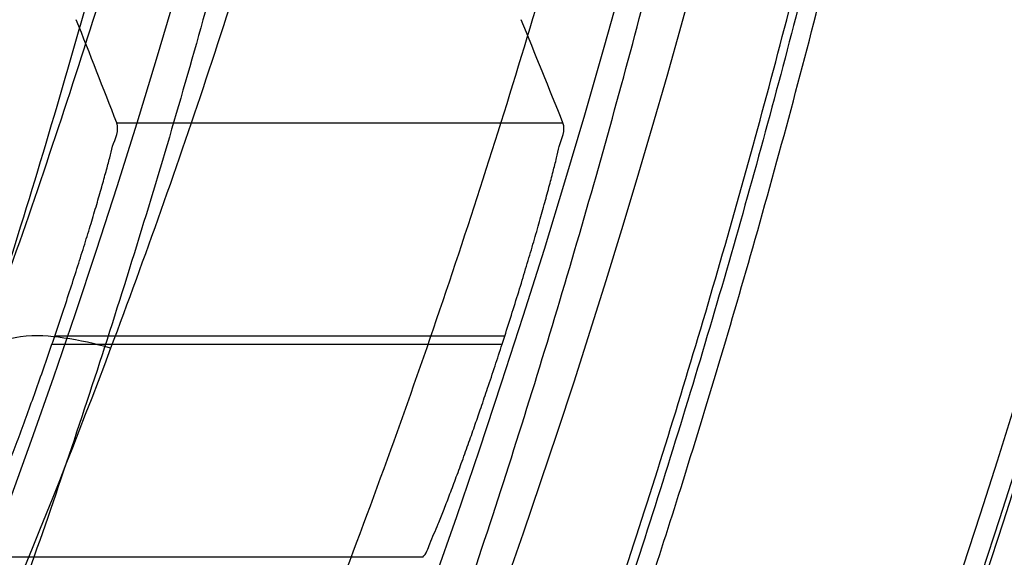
# Model space of a CAD drawing. Header units: millimetres. Extents: x 0 to 297, y 0 to 210.
# Tile 38 of 256: x 141.7592 to 141.8214, y 90.6599 to 90.6939. Entities that reach past the tile are written whole.
import ezdxf

# ---------------------------------------------------------------- set-up
doc = ezdxf.new("R2010")
doc.units = ezdxf.units.MM
doc.header["$LTSCALE"] = 16.335
doc.layers.get('0').update_dxf_attribs({"linetype": 'CONTINUOUS'})
for name, color, linetype in [('01_GLOBAL', 7, 'CONTINUOUS'), ('INTFCLR_1', 7, 'CONTINUOUS'), ('INTFCLR_144815', 7, 'CONTINUOUS')]:
    doc.layers.add(name, color=color, linetype=linetype)

msp = doc.modelspace()

# ---------------------------------------------------------------- linework, layer by layer
at = {"color": 7, "linetype": 'Continuous'}
msp.add_circle((142.5788034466, 92.2083412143), 3.42, dxfattribs=at)
at = {"color": 9, "linetype": 'Continuous'}
msp.add_arc((142.5788034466, 92.2083412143), 3.3761688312, 182.9674534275, 267.0325465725, dxfattribs=at)
at = {"layer": '01_GLOBAL', "color": 7, "linetype": 'Continuous'}
msp.add_circle((142.5788034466, 92.2083412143), 3.465, dxfattribs=at)
at = {"layer": 'INTFCLR_1', "color": 6, "linetype": 'Continuous'}
for radius in [0.5431065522, 0.5161422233]:
    msp.add_arc((141.273551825, 90.84008959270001), radius, 270, 90.00000002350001, dxfattribs=at)
at = {"layer": 'INTFCLR_1', "color": 9, "linetype": 'Continuous'}
for points, knots in [([(141.7564146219, 90.67214758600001), (141.7574831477, 90.6750551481), (141.7595771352, 90.68092625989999), (141.7635668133, 90.69283277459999), (141.7700402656, 90.7142045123), (141.7760428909, 90.73928884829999), (141.7800065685, 90.7617077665), (141.7816728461, 90.7731553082), (141.7825328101, 90.7797764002), (141.7845176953, 90.7963988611), (141.7865801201, 90.82480135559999), (141.786249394, 90.85831129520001), (141.7846909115, 90.8800272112), (141.783710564, 90.8900544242), (141.7829887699, 90.8967234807), (141.7807586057, 90.9147232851), (141.7756949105, 90.94354598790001), (141.7683980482, 90.97168599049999), (141.7631787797, 90.98838778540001), (141.7612158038, 90.9943618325), (141.7582294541, 91.0031618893), (141.7514922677, 91.0215597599), (141.7398577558, 91.04856209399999), (141.7266081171, 91.07407256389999), (141.7173713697, 91.0897744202), (141.7130543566, 91.096763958), (141.7101864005, 91.1013200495), (141.7024300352, 91.1133026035), (141.6894327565, 91.1316928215), (141.6713790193, 91.1540805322), (141.6560874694, 91.1708617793), (141.64540551, 91.18158825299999), (141.6394993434, 91.18726746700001), (141.6313044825, 91.1949266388), (141.6198341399, 91.2049554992), (141.6074179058, 91.2146860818), (141.5999877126, 91.21997005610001), (141.5969902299, 91.2219990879), (141.595231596, 91.2231656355), (141.5931919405, 91.2244765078), (141.5909359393, 91.2258549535), (141.5889565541, 91.22699033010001), (141.587260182, 91.2278794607), (141.5858677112, 91.2285262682), (141.5847587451, 91.228921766), (141.5839916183, 91.22910084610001), (141.5833474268, 91.229003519), (141.5832219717, 91.22839726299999), (141.5835311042, 91.22772715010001), (141.5840679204, 91.2267985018), (141.5849352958, 91.22562953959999), (141.5860911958, 91.2242042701), (141.587545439, 91.22253261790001), (141.5892822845, 91.2206136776), (141.5909074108, 91.2188652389), (141.5923395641, 91.21734229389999), (141.5948337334, 91.21470682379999), (141.5989725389, 91.2103803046), (141.6073909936, 91.20154652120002), (141.6165855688, 91.19163585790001), (141.6249614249, 91.18216354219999), (141.6301387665, 91.17614023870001), (141.6384641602, 91.1662523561), (141.6512098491, 91.1502285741), (141.6679191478, 91.126915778), (141.680013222, 91.107884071), (141.6879313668, 91.094337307), (141.6933038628, 91.08480936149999), (141.702572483, 91.0674180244), (141.7149508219, 91.0411554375), (141.7234902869, 91.0192594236), (141.7274621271, 91.00790684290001)], [0, 0, 0, 0, 0.0103790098, 0.0208837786, 0.0420711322, 0.08518383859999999, 0.1071959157, 0.1183352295, 0.1239409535, 0.1295662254, 0.1744257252, 0.2192335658, 0.2417179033, 0.2473538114, 0.2529901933, 0.2641930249, 0.3081221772, 0.3509242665, 0.3614865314, 0.3667493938, 0.3719931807, 0.3926229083, 0.4323809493, 0.4704125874, 0.488853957, 0.4934075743, 0.4979380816, 0.506891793, 0.541232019, 0.5733300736, 0.6031972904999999, 0.6172524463, 0.624045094, 0.6306497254, 0.6548348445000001, 0.6750681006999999, 0.6834748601, 0.6853777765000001, 0.68719583, 0.6905456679, 0.6935010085, 0.6960526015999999, 0.698191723, 0.6999112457, 0.7012080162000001, 0.7020916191, 0.7026257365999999, 0.703100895, 0.7038825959, 0.7050751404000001, 0.7066972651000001, 0.7087491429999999, 0.7112254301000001, 0.7141189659, 0.7174213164, 0.7192231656, 0.7211235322, 0.729579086, 0.7392841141, 0.7620097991, 0.7748694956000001, 0.7816475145, 0.7886215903, 0.818178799, 0.8502213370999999, 0.88468242, 0.8936821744, 0.9027945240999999, 0.9213302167, 0.9597016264, 1, 1, 1, 1]), ([(141.589474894, 91.22708959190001), (141.5901302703, 91.2270894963), (141.5934664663, 91.2257697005), (141.5972968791, 91.2235292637), (141.6010154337, 91.2211904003), (141.6028021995, 91.2200263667), (141.6058484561, 91.21800314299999), (141.6133970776, 91.21273816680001), (141.6260174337, 91.20304741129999), (141.6376862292, 91.1930563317), (141.6460232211, 91.1854269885), (141.6520280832, 91.1797738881), (141.6628847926, 91.1691018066), (141.6784293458, 91.15240674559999), (141.6967876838, 91.1301309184), (141.7100118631, 91.1118246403), (141.7179037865, 91.099896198), (141.7208202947, 91.09536318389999), (141.7252087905, 91.0884116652), (141.734595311, 91.0728013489), (141.748064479, 91.04743455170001), (141.7598995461, 91.0205684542), (141.766753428, 91.0022608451), (141.7697904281, 90.99350690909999), (141.7717861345, 90.9875658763), (141.7770905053, 90.9709626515), (141.7845086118, 90.94298471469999), (141.7896594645, 90.91431187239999), (141.7919274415, 90.89640779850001), (141.7926613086, 90.8897756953), (141.793657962, 90.87980496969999), (141.795242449, 90.8582113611), (141.7955788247, 90.82488434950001), (141.7934815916, 90.79663997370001), (141.7914638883, 90.7801127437), (141.7905895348, 90.7735282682), (141.788895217, 90.7621430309), (141.7848639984, 90.73984187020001), (141.7787596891, 90.71489416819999), (141.7721799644, 90.6936469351), (141.768123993, 90.6818069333), (141.7659952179, 90.6759685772), (141.7649089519, 90.6730772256)], [0, 0, 0, 0, 0.0031306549, 0.0166311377, 0.0214593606, 0.0240790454, 0.0268205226, 0.0389267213, 0.0680356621, 0.1027866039, 0.1122691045, 0.1220183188, 0.1421809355, 0.1849822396, 0.2309158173, 0.2799873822, 0.2927706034, 0.2992370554, 0.3057353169, 0.3320403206, 0.3862319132, 0.4428084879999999, 0.4721383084, 0.4795908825, 0.487069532, 0.5020757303, 0.5628487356, 0.6251729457, 0.6410612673, 0.6490543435, 0.6570463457, 0.6889269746, 0.7524526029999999, 0.8160592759, 0.8240370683, 0.8319876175, 0.8477879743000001, 0.8790177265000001, 0.9402188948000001, 0.970317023, 0.9852457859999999, 1, 1, 1, 1]), ([(141.5894748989, 90.4530895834), (141.5892979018, 90.4530896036), (141.5888645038, 90.453175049), (141.5888868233, 90.45395412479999), (141.5893505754, 90.4547556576), (141.5901524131, 90.4559470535), (141.5913747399, 90.4574296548), (141.5929802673, 90.4592514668), (141.5949656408, 90.4613878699), (141.5971947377, 90.4637206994), (141.5996190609, 90.4662163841), (141.6031782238, 90.46985252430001), (141.6105296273, 90.4773399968), (141.6195432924, 90.486704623), (141.6278287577, 90.4956995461), (141.6323134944, 90.500698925), (141.6349707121, 90.50370456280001), (141.642015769, 90.5117541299), (141.6542358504, 90.5264206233), (141.6711890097, 90.54891642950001), (141.6850238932, 90.56953556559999), (141.6937443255, 90.58386952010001), (141.6977917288, 90.5908225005), (141.7005148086, 90.5955870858), (141.7080176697, 90.6090898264), (141.7196527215, 90.63222718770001), (141.7309710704, 90.65919529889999), (141.7380553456, 90.6789827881), (141.7414080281, 90.689232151), (141.74326968, 90.6952065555), (141.7478571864, 90.7104352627), (141.754617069, 90.7369742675), (141.7601493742, 90.7689508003), (141.7625257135, 90.7901596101), (141.7633872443, 90.80011831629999), (141.7638973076, 90.8068091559), (141.7650129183, 90.8251434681), (141.7653124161, 90.8551382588), (141.7631848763, 90.8850242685), (141.7609722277, 90.9031442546), (141.7600677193, 90.9097228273), (141.758622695, 90.9195008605), (141.7550282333, 90.9402318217), (141.7477475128, 90.9712699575), (141.7401050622, 90.9953997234), (141.7358975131, 91.00714062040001)], [0, 0, 0, 0, 0.0008731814, 0.0017184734, 0.0032338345, 0.0055641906, 0.008732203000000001, 0.0127298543, 0.0175349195, 0.0231216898, 0.028646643, 0.0346996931, 0.0482229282, 0.0804128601, 0.09881585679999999, 0.1085510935, 0.1135452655, 0.1186072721, 0.1613234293, 0.207686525, 0.2575125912, 0.2837456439, 0.2904463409, 0.297201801, 0.3108185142, 0.3666506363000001, 0.4248611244, 0.4549770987, 0.470314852, 0.4780577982, 0.4858479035, 0.548777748, 0.6130125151, 0.6457681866, 0.6540348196, 0.6623247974, 0.6788712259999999, 0.7446474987, 0.8101274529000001, 0.8265054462, 0.8346996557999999, 0.8428862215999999, 0.8752668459, 0.9384715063, 1, 1, 1, 1]), ([(141.7649089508, 90.6730772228), (141.7639430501, 90.6733658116), (141.7620128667, 90.67377112), (141.7591807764, 90.6740065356), (141.7566812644, 90.67319191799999), (141.7564146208, 90.6721475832)], [0, 0, 0, 0, 0.3355939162, 0.6411874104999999, 1, 1, 1, 1]), ([(141.7649089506, 90.6730772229), (141.7606921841, 90.6618533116), (141.7516012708, 90.6401818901), (141.7383996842, 90.6142741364), (141.729153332, 90.5983162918), (141.7248221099, 90.59120649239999), (141.7219426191, 90.5865709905), (141.7141390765, 90.5743632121), (141.7010108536, 90.5555935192), (141.682686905, 90.5326915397), (141.6670865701, 90.5154692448), (141.6561431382, 90.5044244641), (141.6500687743, 90.4985557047), (141.641588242, 90.49059314), (141.6318993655, 90.48208461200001), (141.6210804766, 90.47336316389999), (141.6138416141, 90.46784859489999), (141.6086624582, 90.4641311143), (141.6054252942, 90.4619084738), (141.6034970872, 90.4606082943), (141.6005042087, 90.4586453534), (141.596782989, 90.4563489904), (141.5933015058, 90.45442830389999), (141.5910052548, 90.45342592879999), (141.589904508, 90.45308953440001), (141.5894748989, 90.4530895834)], [0, 0, 0, 0, 0.1254315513, 0.2455803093, 0.303919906, 0.3183349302, 0.3326730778, 0.3610075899, 0.4699051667, 0.5720939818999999, 0.66765685, 0.7128428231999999, 0.7347306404, 0.7560139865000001, 0.8345380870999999, 0.8695395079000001, 0.9013775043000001, 0.9297258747, 0.9362221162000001, 0.9424563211, 0.9540556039, 0.9736565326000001, 0.9882336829, 0.9955056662, 1, 1, 1, 1])]:
    msp.add_open_spline(points, degree=3, knots=knots, dxfattribs=at)
at = {"layer": 'INTFCLR_1', "color": 6, "linetype": 'Continuous'}
for points, knots in [([(141.6277114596, 91.22708959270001), (141.62722335, 91.22708959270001), (141.6272941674, 91.2251154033), (141.6286240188, 91.2237135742), (141.6303773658, 91.2209404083), (141.6330579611, 91.2176754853), (141.636536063, 91.21338186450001), (141.6409148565, 91.2081556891), (141.6460561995, 91.2020006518), (141.6515635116, 91.19533394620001), (141.6570035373, 91.1886267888), (141.6620669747, 91.18224014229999), (141.6667156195, 91.1762455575), (141.6709428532, 91.17066993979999), (141.6747632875, 91.16552206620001), (141.678203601, 91.1607902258), (141.6812975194, 91.15645408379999), (141.684076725, 91.1524886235), (141.6865629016, 91.14888322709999), (141.6887839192, 91.1456142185), (141.6907670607, 91.14265455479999), (141.6925435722, 91.139969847), (141.6941233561, 91.1375556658), (141.6955259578, 91.1353899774), (141.6967707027, 91.1334503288), (141.6978866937, 91.13169669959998), (141.6988796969, 91.1301244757), (141.6997620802, 91.12871811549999), (141.7005836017, 91.12740101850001), (141.7014128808, 91.12606327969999), (141.7023097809, 91.1246072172), (141.7032931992, 91.12299941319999), (141.7043734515, 91.121219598), (141.7055619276, 91.1192446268), (141.706875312, 91.1170411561), (141.7083246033, 91.11458304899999), (141.7099237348, 91.11183694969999), (141.7116817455, 91.10877663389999), (141.7136163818, 91.10535704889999), (141.7157436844, 91.1015316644), (141.7180830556, 91.0972414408), (141.7206593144, 91.0924115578), (141.7234900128, 91.0869698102), (141.726590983, 91.0808326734), (141.7299816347, 91.0738979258), (141.7336899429, 91.06602274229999), (141.7377398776, 91.05703497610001), (141.7421529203, 91.0467148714), (141.7469453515, 91.0347982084), (141.7521299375, 91.02090744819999), (141.7576364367, 91.0047235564), (141.7631009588, 90.9866925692), (141.7681397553, 90.9675743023), (141.7724835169, 90.948235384), (141.7760959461, 90.928843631), (141.7789762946, 90.9094758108), (141.7811396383, 90.8901288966), (141.78259316, 90.8708485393), (141.7833500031, 90.85161596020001), (141.7834187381, 90.8324615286), (141.782807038, 90.8133676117), (141.7815194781, 90.7943366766), (141.7795595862, 90.7753839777), (141.7769236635, 90.75647136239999), (141.7736112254, 90.7376240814), (141.7696058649, 90.7188012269), (141.7649044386, 90.700026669), (141.7595680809, 90.6815608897), (141.7539109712, 90.6643011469), (141.7483372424, 90.6489785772), (141.7431614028, 90.6358921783), (141.7384031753, 90.6246472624), (141.7340415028, 90.6149110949), (141.7300563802, 90.60642995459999), (141.7264192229, 90.5989959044), (141.7231040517, 90.5924542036), (141.7200858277, 90.5866790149), (141.7173473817, 90.581575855), (141.7148681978, 90.57706222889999), (141.7126227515, 90.5730569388), (141.7105887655, 90.5694929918), (141.7087453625, 90.56631374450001), (141.7070795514, 90.563481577), (141.705579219, 90.560962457), (141.7042282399, 90.55871863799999), (141.7030062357, 90.55670860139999), (141.701896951, 90.554899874), (141.7008702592, 90.5532389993), (141.6998448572, 90.5515926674), (141.698741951, 90.54983502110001), (141.697495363, 90.547864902), (141.6960930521, 90.5456696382), (141.6945138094, 90.5432229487), (141.6927331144, 90.5404962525), (141.6907308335, 90.5374685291), (141.6884841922, 90.5341192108), (141.6859642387, 90.5304209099), (141.6831423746, 90.52634758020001), (141.6799866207, 90.5218758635), (141.6764721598, 90.51699345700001), (141.6725652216, 90.5116795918), (141.668231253, 90.50591584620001), (141.6634587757, 90.49971750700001), (141.6582464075, 90.493104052), (141.6526341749, 90.48615232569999), (141.646910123, 90.4792048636), (141.6415439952, 90.4727739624), (141.6369559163, 90.4673043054), (141.633315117, 90.4628207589), (141.6305101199, 90.4594209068), (141.6286771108, 90.45653647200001), (141.6273060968, 90.45510292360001), (141.6272194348, 90.45308959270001), (141.6277114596, 90.45308959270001)], [0, 0, 0, 0, 0.0017146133, 0.0041239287, 0.0077631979, 0.0127375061, 0.019147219, 0.0271011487, 0.0367138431, 0.0473099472, 0.0574795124, 0.0670486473, 0.07593967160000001, 0.0841262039, 0.0916267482, 0.0984583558, 0.1046766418, 0.1103381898, 0.1154683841, 0.1200606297, 0.1242209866, 0.1279830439, 0.1313690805, 0.1343557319, 0.1370466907, 0.1394649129, 0.141657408, 0.1435788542, 0.1452969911, 0.147110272, 0.1491076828, 0.1513042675, 0.1537308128, 0.1564212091, 0.1594011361, 0.1627417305, 0.1664450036, 0.1705638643, 0.1751393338, 0.1802462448, 0.1859394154, 0.1923045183, 0.1994748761, 0.2074861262, 0.2164579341, 0.2265900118, 0.2380620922, 0.2510852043, 0.2660147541, 0.2831767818, 0.3031618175, 0.3260557, 0.3493456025, 0.3725974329, 0.3956655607, 0.4186206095, 0.4413650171, 0.4640353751, 0.4865253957, 0.5089623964, 0.531306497, 0.5536180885, 0.5759523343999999, 0.598223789, 0.6206818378, 0.6431588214, 0.6658101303, 0.6886542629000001, 0.710664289, 0.7296002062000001, 0.7459208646, 0.7600932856, 0.7724882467, 0.7833944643, 0.793008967, 0.8015592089, 0.8091555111, 0.8158987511, 0.8219029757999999, 0.8272448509, 0.832028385, 0.8363175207, 0.8401542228, 0.8435703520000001, 0.8466171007, 0.8493545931, 0.8518335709, 0.8540704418, 0.8562135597, 0.8586467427, 0.8613594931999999, 0.864403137, 0.8677972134, 0.87158895, 0.8758429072, 0.8805481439, 0.8857559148, 0.8915631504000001, 0.8979547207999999, 0.9049814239, 0.9126947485, 0.9211229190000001, 0.9303127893, 0.9401736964, 0.9507020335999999, 0.9616958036, 0.9717974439, 0.9801138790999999, 0.9868020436, 0.9920080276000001, 0.9957951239, 0.9982716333, 1, 1, 1, 1]), ([(141.6277114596, 90.45308959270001), (141.628171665, 90.45308959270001), (141.6293857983, 90.4535584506), (141.6315047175, 90.4546851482), (141.6344755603, 90.4566024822), (141.6382959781, 90.45932618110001), (141.6430293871, 90.46297042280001), (141.6486619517, 90.46758769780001), (141.6548706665, 90.47298156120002), (141.6611699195, 90.47874448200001), (141.6671157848, 90.4844418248), (141.6725640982, 90.4898702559), (141.6775235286, 90.49499331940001), (141.6820174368, 90.4997851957), (141.6860792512, 90.50424019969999), (141.6897364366, 90.50835687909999), (141.6930192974, 90.51213812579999), (141.695970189, 90.5156093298), (141.6986132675, 90.51877794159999), (141.7009775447, 90.5216603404), (141.7030883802, 90.5242738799), (141.7049778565, 90.526646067), (141.7066938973, 90.528827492), (141.7083843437, 90.53100071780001), (141.7101852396, 90.53334413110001), (141.7120971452, 90.53586602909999), (141.7139888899, 90.53839686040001), (141.7158471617, 90.5409158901), (141.7177807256, 90.5435730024), (141.719921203, 90.54655873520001), (141.7223135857, 90.5499520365), (141.7249869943, 90.55381783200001), (141.7279695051, 90.558226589), (141.7312859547, 90.56325135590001), (141.7349620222, 90.56898214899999), (141.739037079, 90.5755449), (141.7435494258, 90.58308452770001), (141.7485344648, 90.591778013), (141.7540294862, 90.6018595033), (141.760066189, 90.61360340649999), (141.766684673, 90.62742065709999), (141.7737557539, 90.64350792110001), (141.780825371, 90.6613597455), (141.7874356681, 90.68018148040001), (141.7933066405, 90.6992600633), (141.7983875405, 90.71840914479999), (141.8026952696, 90.7376081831), (141.8062277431, 90.7567556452), (141.8090134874, 90.77590353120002), (141.811058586, 90.7949702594), (141.8123825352, 90.81398619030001), (141.8129971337, 90.83293247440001), (141.8129122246, 90.8518123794), (141.8121342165, 90.87063713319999), (141.8106673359, 90.8893947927), (141.8085112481, 90.9080934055), (141.8056642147, 90.9267302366), (141.8021262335, 90.9452767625), (141.7978831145, 90.9637745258), (141.7929277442, 90.9822003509), (141.7872355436, 91.0005755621), (141.7808222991, 91.0188067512), (141.7739442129, 91.03620618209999), (141.7670434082, 91.0519657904), (141.7605810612, 91.0655293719), (141.7546880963, 91.07706645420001), (141.7493295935, 91.08696962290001), (141.7444701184, 91.0955139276), (141.7400702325, 91.1029297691), (141.7360941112, 91.1093927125), (141.7325006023, 91.1150506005), (141.7292596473, 91.12001098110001), (141.726339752, 91.12437206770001), (141.7237187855, 91.128203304), (141.7213647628, 91.13157857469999), (141.7192605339, 91.1345456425), (141.717372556, 91.1371689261), (141.7156764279, 91.13949490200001), (141.7140548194, 91.1416921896), (141.7123690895, 91.1439503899), (141.7105117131, 91.1464071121), (141.7085985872, 91.1489024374), (141.7066793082, 91.1513715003), (141.7047357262, 91.15383994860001), (141.7026024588, 91.1565116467), (141.7002196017, 91.15944934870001), (141.69755058, 91.1626834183), (141.6945697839, 91.1662275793), (141.6912418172, 91.1701004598), (141.6875371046, 91.1743119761), (141.6834171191, 91.178874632), (141.6788518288, 91.1837864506), (141.6738154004, 91.18903530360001), (141.6682758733, 91.1946010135), (141.6622344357, 91.2004349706), (141.6557918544, 91.2063757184), (141.6493931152, 91.21197413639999), (141.6435362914, 91.2168073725), (141.6386043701, 91.22062540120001), (141.6346411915, 91.223465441), (141.6315795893, 91.22545094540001), (141.6294126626, 91.22660901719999), (141.6281767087, 91.22708959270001), (141.6277114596, 91.22708959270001)], [0, 0, 0, 0, 0.0015510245, 0.0042404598, 0.008161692, 0.0134191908, 0.0200669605, 0.0282845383, 0.0379646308, 0.04778133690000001, 0.0570562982, 0.0657163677, 0.0737008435, 0.0810864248, 0.08785639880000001, 0.09401872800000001, 0.09964461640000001, 0.1047327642, 0.1093734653, 0.1135510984, 0.1172970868, 0.1206958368, 0.1237721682, 0.1266512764, 0.1299751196, 0.1337328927, 0.1373171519, 0.1406241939, 0.1442827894, 0.1483924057, 0.1530055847, 0.1582756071, 0.1642330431, 0.1709447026, 0.1785661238, 0.1871788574, 0.1969791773, 0.2081785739, 0.2209513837, 0.2356728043, 0.2526768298, 0.2725784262, 0.2948857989, 0.3173719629, 0.3397942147, 0.362144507, 0.3841260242, 0.4060931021, 0.4277499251, 0.4493238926, 0.4707068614, 0.4919794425, 0.5131973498, 0.5343237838, 0.5554641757, 0.5765947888, 0.5977467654, 0.6189899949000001, 0.6402145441, 0.6616941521, 0.6832817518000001, 0.7050322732, 0.7268136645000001, 0.7463228, 0.7630041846, 0.7774428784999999, 0.7899800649, 0.8009502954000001, 0.8105690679, 0.8190401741, 0.8265233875, 0.8331581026, 0.8390096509, 0.8442114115, 0.8488026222, 0.8528784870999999, 0.8564706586, 0.8596954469, 0.8625805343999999, 0.8656744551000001, 0.8691928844, 0.8729603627, 0.8762716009, 0.879732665, 0.8835489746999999, 0.8877941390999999, 0.8924809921, 0.8976810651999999, 0.9034017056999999, 0.9096904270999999, 0.916584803, 0.9241199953, 0.932290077, 0.9411002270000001, 0.9505839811, 0.960593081, 0.9706330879, 0.9792338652, 0.9861845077, 0.991642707, 0.9956806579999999, 0.9984319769, 1, 1, 1, 1])]:
    msp.add_open_spline(points, degree=3, knots=knots, dxfattribs=at)
at = {"layer": 'INTFCLR_144815', "color": 9, "linetype": 'Continuous'}
for p, q in [((141.7652944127, 90.68732666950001), (141.793516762, 90.68732666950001)), ((141.7611993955, 90.67333401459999), (141.7896691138, 90.67333401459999)), ((141.789833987, 90.67384517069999), (141.7613738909, 90.67384517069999)), ((141.7846434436, 90.6598525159), (141.755902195, 90.6598525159))]:
    msp.add_line(p, q, dxfattribs=at)
at = {"layer": 'INTFCLR_144815', "color": 6, "linetype": 'Continuous'}
for radius in [0.5743020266, 0.5472855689]:
    msp.add_circle((141.273551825, 90.84008959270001), radius, dxfattribs=at)
for radius, start, end in [(0.7917112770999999, 313.9937911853, 154.5150993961), (0.7647112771, 312.9543589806, 154.5144414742), (0.73941501, 282.2440355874, 71.2863570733), (0.5834285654, 308.490992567, 51.50900743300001), (0.6104450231, 316.9838592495, 43.0161407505), (0.5760164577, 313.9992414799, 46.00075850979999), (0.515371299, 341.1214044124, 341.1814515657), (0.5423877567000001, 342.0945480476, 342.1512840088)]:
    msp.add_arc((141.273551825, 90.84008959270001), radius, start, end, dxfattribs=at)
at = {"layer": 'INTFCLR_144815', "color": 9, "linetype": 'Continuous'}
for centre, radius, start, end in [((141.273551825, 90.84008959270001), 0.7345008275, 292.4997540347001, 54.0964566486), ((141.2735550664, 90.84009111), 0.6625959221, 292.4997540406, 54.09645665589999), ((141.2735749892, 90.84009512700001), 0.6513931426, 311.2505121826, 48.7494878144), ((141.2735518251, 90.84008959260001), 0.5937131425, 314.0862202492, 45.9137797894), ((141.273551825, 90.84008959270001), 0.5795156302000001, 313.8592910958, 46.1407088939), ((141.273551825, 90.84008959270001), 0.5757241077, 314.0319604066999, 45.9680396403)]:
    msp.add_arc(centre, radius, start, end, dxfattribs=at)
at = {"layer": 'INTFCLR_144815', "color": 6, "linetype": 'Continuous'}
for centre, major_axis, ratio, start_param, end_param in [((141.273551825, 90.34498260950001), (0, 0.7430379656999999), 0.7456587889, -1.0919724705, -1.0820479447), ((141.273551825, 90.3126056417), (0, 0.7916281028), 0.7456587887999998, -1.0777008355, -1.0683155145)]:
    msp.add_ellipse(centre, major_axis=major_axis, ratio=ratio, start_param=start_param, end_param=end_param, dxfattribs=at)
for points, knots in [([(141.6746009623, 90.43958975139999), (141.6743294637, 90.43959473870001), (141.6739346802, 90.44051627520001), (141.6745467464, 90.4413356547), (141.6750158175, 90.4423304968), (141.6756162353, 90.44328992), (141.6763427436, 90.4444157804), (141.6772268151, 90.4456987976), (141.6782605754, 90.44714833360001), (141.6794495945, 90.44876833), (141.6807951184, 90.4505653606), (141.6822994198, 90.4525454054), (141.6839649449, 90.45471611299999), (141.6857956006, 90.45708743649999), (141.6877946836, 90.4596693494), (141.6899625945, 90.4624689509), (141.6922956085, 90.46548894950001), (141.6947877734, 90.46873001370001), (141.6974360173, 90.4721973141), (141.7002434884, 90.4759050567), (141.7032142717, 90.479869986), (141.7063442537, 90.4840993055), (141.7096232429, 90.48859288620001), (141.7130388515, 90.4933481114), (141.7165811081, 90.4983662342), (141.7202374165, 90.50364521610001), (141.7239937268, 90.50918105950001), (141.7278347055, 90.5149677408), (141.731743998, 90.52099726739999), (141.735704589, 90.5272598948), (141.7396991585, 90.53374437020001), (141.7437104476, 90.540438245), (141.7477216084, 90.5473282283), (141.7517165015, 90.5544005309), (141.7556799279, 90.56164117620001), (141.7595977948, 90.56903626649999), (141.7634572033, 90.57657217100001), (141.767246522, 90.5842357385), (141.7709553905, 90.5920144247), (141.7745746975, 90.5998964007), (141.7780965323, 90.60787062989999), (141.7815140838, 90.6159268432), (141.7848215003, 90.6240554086), (141.7880144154, 90.63224886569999), (141.7910827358, 90.6404831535), (141.7940232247, 90.64874868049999), (141.7968372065, 90.6570474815), (141.7995279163, 90.6653897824), (141.8020958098, 90.6737784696), (141.8045374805, 90.68220316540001), (141.8068514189, 90.6906590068), (141.8090350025, 90.6991353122), (141.811086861, 90.7076240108), (141.8130074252, 90.7161235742), (141.8147973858, 90.72463376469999), (141.8164574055, 90.7331545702), (141.8179878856, 90.74168503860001), (141.8193889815, 90.750222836), (141.8206608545, 90.75876512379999), (141.8218038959, 90.7673101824), (141.8228186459, 90.77585753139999), (141.8237055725, 90.7844065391), (141.8244651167, 90.7929567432), (141.8250976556, 90.80150752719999), (141.8256035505, 90.8100588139), (141.825983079, 90.8186102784), (141.8262364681, 90.8271620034), (141.8263638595, 90.8357137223), (141.8263653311, 90.8442655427), (141.8262408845, 90.8528172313), (141.825990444, 90.8613689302), (141.8256138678, 90.8699203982), (141.8251109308, 90.8784716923), (141.8244813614, 90.887022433), (141.8237248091, 90.89557247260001), (141.8228408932, 90.9041213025), (141.821829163, 90.912668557), (141.8206891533, 90.9212135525), (141.8194203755, 90.92975547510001), (141.8180223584, 90.9382932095), (141.8164946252, 90.9468255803), (141.8148367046, 90.9553513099), (141.8130483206, 90.963868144), (141.8111294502, 90.9723729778), (141.8090801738, 90.9808627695), (141.8069004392, 90.98933536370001), (141.8045900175, 90.9977893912), (141.8021489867, 91.00622242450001), (141.7995780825, 91.01463013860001), (141.7968786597, 91.02300697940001), (141.794052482, 91.0313470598), (141.7911015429, 91.0396447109), (141.7880284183, 91.0478935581), (141.7848363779, 91.0560864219), (141.7815294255, 91.0642154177), (141.7781123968, 91.07227190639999), (141.7745910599, 91.08024645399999), (141.7709722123, 91.0881288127), (141.7672637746, 91.0959079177), (141.7634748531, 91.1035719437), (141.7596157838, 91.11110838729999), (141.7556981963, 91.11850409), (141.7517349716, 91.12574544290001), (141.7477402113, 91.1328185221), (141.7437291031, 91.139709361), (141.7397177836, 91.14640416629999), (141.7357230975, 91.1528896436), (141.7317622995, 91.15915334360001), (141.7278527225, 91.165183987), (141.7240113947, 91.17097180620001), (141.7202546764, 91.17650879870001), (141.7165979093, 91.18178892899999), (141.7130551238, 91.18680822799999), (141.7096387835, 91.1915648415), (141.7063596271, 91.1960589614), (141.7032265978, 91.2002926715), (141.7002468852, 91.2042696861), (141.6974259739, 91.20799513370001), (141.6947677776, 91.2114752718), (141.6922747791, 91.2147172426), (141.689948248, 91.21772876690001), (141.6877884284, 91.2205179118), (141.6857947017, 91.2230929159), (141.6839658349, 91.225461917), (141.6823001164, 91.22763286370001), (141.6807955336, 91.2296132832), (141.6794499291, 91.23141037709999), (141.6782609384, 91.2330304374), (141.6772266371, 91.234480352), (141.6763438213, 91.235762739), (141.6756133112, 91.23689083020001), (141.6750243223, 91.237843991), (141.6745991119, 91.2386960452), (141.6741632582, 91.23944360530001), (141.6741898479, 91.240581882), (141.6746009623, 91.240589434)], [0, 0, 0, 0, 0.0009311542, 0.0023661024, 0.0034197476, 0.004708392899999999, 0.006238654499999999, 0.0080169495, 0.0100497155, 0.0123440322, 0.0149074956, 0.0177478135, 0.0208710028, 0.0242896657, 0.0280205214, 0.0320682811, 0.0364316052, 0.0411066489, 0.04608797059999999, 0.0513925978, 0.0570544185, 0.0630770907, 0.069434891, 0.0761294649, 0.08315356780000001, 0.09049758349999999, 0.0981493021, 0.1060937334, 0.1143137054, 0.1227901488, 0.1315025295, 0.1404294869, 0.1495493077, 0.1588404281, 0.1682819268, 0.1778537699, 0.1875370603, 0.197314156, 0.207168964, 0.217086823, 0.2270545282, 0.2370604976, 0.2470942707, 0.2571461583, 0.2672135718, 0.2772260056, 0.2872285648, 0.2972614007, 0.3072826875, 0.3173107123, 0.3273382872, 0.3373435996, 0.3473246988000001, 0.3572841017, 0.367223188, 0.3771444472, 0.387051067, 0.3969410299, 0.4068119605, 0.4166652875, 0.4265028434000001, 0.4363264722, 0.4461370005, 0.4559367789, 0.4657270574, 0.4755104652, 0.4852884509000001, 0.4950636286, 0.5048374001, 0.5146124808, 0.5243903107, 0.5341735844, 0.5439637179, 0.5537632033, 0.5635732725, 0.5733961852, 0.5832332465, 0.5930862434, 0.6029564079, 0.6128446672, 0.6227518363, 0.6326790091, 0.6426268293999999, 0.6525927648, 0.6625749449, 0.6725742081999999, 0.6825911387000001, 0.6926266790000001, 0.7026779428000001, 0.7127386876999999, 0.7228052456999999, 0.7328732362, 0.7429368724, 0.7529895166, 0.7630233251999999, 0.7730292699, 0.7829971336, 0.7929151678, 0.8027701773, 0.8125475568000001, 0.8222311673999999, 0.8318035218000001, 0.8412455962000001, 0.8505374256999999, 0.8596580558, 0.8685859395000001, 0.8772993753, 0.8857769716, 0.8939982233, 0.9019439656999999, 0.9095970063, 0.9169424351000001, 0.9239679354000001, 0.9306640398, 0.9370242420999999, 0.9430448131, 0.9487246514, 0.9540648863, 0.9590688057, 0.9637413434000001, 0.9680887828, 0.9721183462, 0.9758379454, 0.9792560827, 0.9823810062, 0.9852211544, 0.9877847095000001, 0.9900792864, 0.992112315, 0.993890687, 0.995421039, 0.9967097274, 0.9977633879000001, 0.9985900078, 1, 1, 1, 1]), ([(141.6876600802, 91.22708959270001), (141.6873876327, 91.22708959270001), (141.6869901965, 91.2261607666), (141.6875708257, 91.2253271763), (141.6880138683, 91.224310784), (141.6885845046, 91.22333053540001), (141.6892758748, 91.22218000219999), (141.6901180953, 91.2208688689), (141.6911032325, 91.2193879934), (141.6922361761, 91.21773389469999), (141.693517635, 91.2159004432), (141.6949495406, 91.213881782), (141.696533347, 91.21167127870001), (141.6982702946, 91.2092621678), (141.7001613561, 91.20664723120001), (141.702206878, 91.20381933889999), (141.7044067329, 91.2007711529), (141.7067598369, 91.1974957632), (141.7092643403, 91.193986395), (141.7119171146, 91.1902371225), (141.7147138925, 91.18624270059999), (141.7176489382, 91.1819990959), (141.7207150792, 91.1775035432), (141.7239035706, 91.17275489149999), (141.7272041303, 91.1677537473), (141.7306050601, 91.1625025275), (141.7340933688, 91.1570055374), (141.737654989, 91.1512689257), (141.7412750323, 91.1453005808), (141.7449380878, 91.1391099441), (141.7486285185, 91.1327077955), (141.7523307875, 91.12610594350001), (141.7560297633, 91.1193168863), (141.759710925, 91.11235358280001), (141.7633605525, 91.10522919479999), (141.7669658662, 91.0979568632), (141.7705151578, 91.0905494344), (141.7739978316, 91.08301930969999), (141.7774044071, 91.0753783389), (141.7807265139, 91.06763769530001), (141.7839568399, 91.0598078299), (141.7870890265, 91.0518985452), (141.7901177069, 91.0439187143), (141.7930382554, 91.0358767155), (141.7958469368, 91.02777984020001), (141.7985405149, 91.0196351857), (141.8011165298, 91.0114486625), (141.8035728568, 91.0032261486), (141.8059080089, 90.9949723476), (141.8081207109, 90.9866920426), (141.8102101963, 90.97838888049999), (141.8121758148, 90.9700666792), (141.814017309, 90.9617281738), (141.8157344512, 90.95337641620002), (141.8173273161, 90.9450134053), (141.8187959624, 90.93664150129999), (141.8201406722, 90.9282620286), (141.8213616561, 90.9198768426), (141.8224592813, 90.9114868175), (141.823433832, 90.90309336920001), (141.8242856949, 90.8946969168), (141.8250151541, 90.8862985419), (141.8256225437, 90.8778984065), (141.8261081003, 90.8694973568), (141.8264720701, 90.8610953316), (141.826714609, 90.8526929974), (141.8268358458, 90.84429018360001), (141.8268358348, 90.8358874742), (141.8267145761, 90.82748467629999), (141.8264720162, 90.8190823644), (141.8261080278, 90.8106804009), (141.8256224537, 90.8022794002), (141.8250150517, 90.79387936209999), (141.8242855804, 90.78548105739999), (141.823433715, 90.7770847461), (141.8224591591, 90.7686913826), (141.8213615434, 90.7603015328), (141.8201405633, 90.7519164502), (141.818795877, 90.7435371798), (141.8173272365, 90.7351653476), (141.8157344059, 90.7268025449), (141.8140172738, 90.71845084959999), (141.8121758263, 90.7101125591), (141.8102102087, 90.7017903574), (141.8081207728, 90.6934873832), (141.805908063, 90.68520703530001), (141.8035729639, 90.67695340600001), (141.801116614, 90.66873079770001), (141.7985406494, 90.6605444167), (141.7958470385, 90.6523996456), (141.7930384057, 90.6443028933), (141.7901178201, 90.636260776), (141.7870891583, 90.6282809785), (141.7839569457, 90.6203716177), (141.7807266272, 90.6125417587), (141.7774045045, 90.60480106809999), (141.7739979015, 90.5971600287), (141.7705152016, 90.5896298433), (141.7669658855, 90.582222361), (141.7633605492, 90.5749499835), (141.759710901, 90.567825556), (141.7560297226, 90.56086222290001), (141.7523307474, 90.55407316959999), (141.748628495, 90.5474713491), (141.7449380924, 90.54106924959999), (141.7412750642, 90.5348786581), (141.737655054, 90.528910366), (141.7340934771, 90.5231738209), (141.7306052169, 90.5176769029), (141.7272043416, 90.5124257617), (141.7239038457, 90.50742470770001), (141.7207154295, 90.50267616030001), (141.7176493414, 90.4981806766), (141.7147143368, 90.4939371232), (141.7119175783, 90.4899427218), (141.7092648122, 90.4861934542), (141.7067603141, 90.4826840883), (141.7044071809, 90.4794086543), (141.702207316, 90.4763604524), (141.700161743, 90.4735324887), (141.6982706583, 90.47091752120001), (141.6965336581, 90.4685083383), (141.6949498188, 90.466297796), (141.6935178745, 90.4642790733), (141.6922363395, 90.462445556), (141.691103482, 90.4607914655), (141.6901178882, 90.4593103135), (141.6892769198, 90.45799983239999), (141.6885816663, 90.4568471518), (141.6880221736, 90.45587298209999), (141.6876198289, 90.4550040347), (141.6872095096, 90.4542385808), (141.687244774, 90.45308959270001), (141.6876600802, 90.45308959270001)], [0, 0, 0, 0, 0.0009748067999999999, 0.0024843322, 0.0035889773, 0.0049377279, 0.0065370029, 0.0083930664, 0.0105121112, 0.0129009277, 0.0155662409, 0.0185155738, 0.0217561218, 0.0252958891, 0.029142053, 0.0333024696, 0.0377835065, 0.0425919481, 0.0477324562, 0.0532095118, 0.059024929, 0.0651792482, 0.071670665, 0.0784946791, 0.0856442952, 0.09310988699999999, 0.1008792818, 0.1089378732, 0.1172690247, 0.1258543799, 0.1346742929, 0.1437082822, 0.1529356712, 0.1623360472, 0.1718891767, 0.1815756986, 0.1913773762, 0.2012771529, 0.211259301, 0.2213094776, 0.2314148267, 0.2415638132, 0.2517458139, 0.2619526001, 0.2721754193, 0.2824085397, 0.2926450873, 0.3028812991, 0.3131119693, 0.3233349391, 0.3335463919, 0.3437455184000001, 0.3539296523, 0.3640990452, 0.3742517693, 0.3843890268, 0.3945097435, 0.4046157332, 0.4147062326, 0.4247836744, 0.4348478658, 0.4449015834, 0.4549448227, 0.4649806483, 0.4750093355, 0.4850340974, 0.4950553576, 0.5050763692, 0.5150976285, 0.5251223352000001, 0.5351510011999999, 0.5451866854, 0.5552299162, 0.5652834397, 0.5753475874, 0.5854247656, 0.5955152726, 0.6056208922, 0.6157416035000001, 0.6258785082, 0.6360313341, 0.6462002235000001, 0.6563845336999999, 0.6665832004, 0.6767949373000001, 0.6870173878, 0.6972484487, 0.7074841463, 0.7177211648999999, 0.7279537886, 0.7381770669, 0.7483834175, 0.7585658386, 0.7687147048, 0.7788200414, 0.7888703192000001, 0.7988525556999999, 0.8087524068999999, 0.8185541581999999, 0.8282407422, 0.8377939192, 0.8471943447, 0.8564217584, 0.8654556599, 0.8742755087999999, 0.8828608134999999, 0.8911918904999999, 0.8992503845, 0.907019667, 0.9144851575, 0.9216346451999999, 0.9284584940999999, 0.9349497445, 0.9411040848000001, 0.9469194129, 0.9523964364, 0.9575370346, 0.9623454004, 0.9668266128, 0.9709869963, 0.9748333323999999, 0.9783730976, 0.9816137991, 0.9845631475, 0.9872286, 0.9896174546, 0.9917366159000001, 0.9935927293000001, 0.995192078, 0.9965408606, 0.9976455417, 0.9985140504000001, 1, 1, 1, 1]), ([(141.7908088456, 90.84008959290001), (141.7908088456, 90.8347762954), (141.7906525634, 90.8241438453), (141.7899491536, 90.80819781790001), (141.7887751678, 90.792251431), (141.7871271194, 90.776305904), (141.7850015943, 90.7603638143), (141.7823948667, 90.74442991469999), (141.7793016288, 90.72851142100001), (141.7757175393, 90.7126188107), (141.7716413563, 90.69676642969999), (141.7670698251, 90.680975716), (141.7620073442, 90.66527174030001), (141.7564585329, 90.64968729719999), (141.7504384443, 90.6342639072), (141.7439673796, 90.6190510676), (141.7370796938, 90.6041105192), (141.7298227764, 90.5895143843), (141.7222605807, 90.5753482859), (141.7144767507, 90.56170595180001), (141.7065733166, 90.54868759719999), (141.6986695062, 90.5363951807), (141.6908948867, 90.52492250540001), (141.6833811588, 90.5143467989), (141.6762501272, 90.5047200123), (141.6696044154, 90.4960626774), (141.6635210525, 90.4883676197), (141.6580483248, 90.4816035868), (141.6532152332, 90.4757176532), (141.649021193, 90.4706547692), (141.6454650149, 90.4663430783), (141.6425175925, 90.4627414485), (141.6401862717, 90.4597543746), (141.6383808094, 90.4574452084), (141.6372501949, 90.4555080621), (141.6363191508, 90.4544341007), (141.6364430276, 90.45308959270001), (141.6367999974, 90.45308959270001)], [0, 0, 0, 0, 0.0373969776, 0.0748305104, 0.1123278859, 0.1499208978, 0.1876426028, 0.2255106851, 0.2635438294, 0.3017616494, 0.3401610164, 0.3787310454, 0.4174490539, 0.4562752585, 0.4951477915, 0.5339633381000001, 0.5726158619, 0.6109244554, 0.6486768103, 0.6856239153, 0.7214601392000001, 0.7558561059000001, 0.7884730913, 0.8189949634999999, 0.8471589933, 0.8727898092, 0.8958085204, 0.9161981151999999, 0.9340282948, 0.9494114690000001, 0.9624736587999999, 0.9733586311, 0.9821878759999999, 0.9890812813, 0.9941468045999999, 0.9974875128, 1, 1, 1, 1]), ([(141.6617698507, 90.43958975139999), (141.6615040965, 90.4395945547), (141.6610997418, 90.4404830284), (141.6617182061, 90.44128424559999), (141.6621863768, 90.4422460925), (141.6627882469, 90.44317635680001), (141.6635160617, 90.44426775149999), (141.6644022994, 90.44551214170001), (141.6654390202, 90.4469186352), (141.6666320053, 90.4484912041), (141.6679824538, 90.45023614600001), (141.669492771, 90.4521593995), (141.6711648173, 90.4542676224), (141.6730004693, 90.45656791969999), (141.6750016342, 90.4590682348), (141.6771699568, 90.4617769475), (141.6795068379, 90.4647030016), (141.6820130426, 90.46785547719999), (141.6846888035, 90.4712437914), (141.6875331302, 90.47487687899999), (141.6905433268, 90.4787625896), (141.6937142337, 90.48290664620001), (141.6970382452, 90.4873125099), (141.700505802, 90.49198182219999), (141.7041058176, 90.4969147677), (141.7078256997, 90.50210988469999), (141.7116512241, 90.50756361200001), (141.7155666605, 90.51327013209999), (141.7195551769, 90.519221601), (141.723599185, 90.5254083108), (141.7276807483, 90.5318189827), (141.7317819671, 90.5384410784), (141.7358853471, 90.54526115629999), (141.7399741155, 90.5522652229), (141.7440324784, 90.55943906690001), (141.7480458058, 90.56676855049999), (141.7520007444, 90.57423984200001), (141.7558852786, 90.5818396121), (141.7596887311, 90.5895551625), (141.763401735, 90.5973745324), (141.7670161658, 90.6052865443), (141.7705250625, 90.6132808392), (141.7739225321, 90.6213478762), (141.7772036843, 90.62947900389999), (141.7803644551, 90.6376662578), (141.7834015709, 90.6459024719), (141.7863124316, 90.6541811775), (141.7890950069, 90.6624965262), (141.7917478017, 90.6708433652), (141.7942696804, 90.6792168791), (141.7966599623, 90.6876130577), (141.7989181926, 90.6960280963), (141.8010442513, 90.7044589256), (141.8030381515, 90.71290260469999), (141.8049001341, 90.7213568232), (141.806630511, 90.7298193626), (141.8082297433, 90.7382885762), (141.8096983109, 90.74676286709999), (141.8110367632, 90.7552410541), (141.8122456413, 90.7637220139), (141.8133255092, 90.7722049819), (141.8142768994, 90.7806892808), (141.8151003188, 90.7891744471), (141.8157962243, 90.7976600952), (141.8163650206, 90.8061459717), (141.81680705, 90.81463191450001), (141.8171225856, 90.8231178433), (141.8173118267, 90.8316037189), (141.8173538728, 90.83726120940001), (141.8173538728, 90.8400895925)], [0, 0, 0, 0, 0.00181501, 0.0045946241, 0.006643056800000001, 0.0091526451, 0.0121366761, 0.0156081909, 0.0195807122, 0.0240687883, 0.0290862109, 0.0346476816, 0.0407671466, 0.0474603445, 0.0547437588, 0.0626358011, 0.0711532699, 0.0803146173, 0.09013637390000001, 0.1006350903, 0.1118217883, 0.1237004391, 0.136266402, 0.1495090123, 0.1634151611, 0.1779670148, 0.1931399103, 0.2089038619, 0.225223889, 0.2420611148, 0.2593736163, 0.2771176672, 0.2952488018, 0.3137228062, 0.3324966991, 0.3515294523, 0.3707824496, 0.3902198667, 0.4098089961, 0.4295201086, 0.4493266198, 0.4692049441, 0.4891342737, 0.5090965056, 0.5290766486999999, 0.5490606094, 0.5690374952, 0.588998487, 0.6089348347, 0.6288413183, 0.6487120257, 0.6685443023, 0.6883346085, 0.7080823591, 0.727785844, 0.7474459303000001, 0.7670626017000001, 0.7866380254, 0.8061732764, 0.8256710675, 0.8451338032, 0.8645648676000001, 0.88396741, 0.9033451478, 0.9227018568, 0.9420414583, 0.9613681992, 0.9806862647, 1, 1, 1, 1]), ([(141.697273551, 90.462254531), (141.6967799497, 90.4622631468), (141.6969977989, 90.4642114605), (141.6979966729, 90.4656783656), (141.6994788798, 90.468441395), (141.7016336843, 90.4716985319), (141.7044286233, 90.47589982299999), (141.7078886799, 90.48093683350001), (141.7120101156, 90.4869216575), (141.7166417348, 90.49368864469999), (141.7214502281, 90.5008184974), (141.7260779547, 90.50782619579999), (141.7303241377, 90.5143904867), (141.7341755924, 90.5204801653), (141.7376517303, 90.5260953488), (141.7407854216, 90.53125831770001), (141.7435925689, 90.5359738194), (141.7461025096, 90.54026471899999), (141.7483413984, 90.5441559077), (141.7503553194, 90.5477100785), (141.7523056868, 90.5511991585), (141.7542810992, 90.5547855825), (141.756251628, 90.55842150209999), (141.7580746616, 90.5618368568), (141.7596819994, 90.56489149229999), (141.7610993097, 90.5676182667), (141.7623496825, 90.57005015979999), (141.7635115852, 90.57233282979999), (141.7646807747, 90.5746540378), (141.7659513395, 90.5772036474), (141.7673560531, 90.5800568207), (141.7689129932, 90.58326245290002), (141.7706388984, 90.5868723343), (141.7725498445, 90.59094136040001), (141.7746595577, 90.59552519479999), (141.7769897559, 90.60070668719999), (141.7795554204, 90.6065679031), (141.7823768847, 90.6132141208), (141.7854814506, 90.6207895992), (141.7888947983, 90.62947330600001), (141.7926360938, 90.63948110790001), (141.796710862, 90.6510437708), (141.8011256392, 90.664508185), (141.8057663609, 90.6799921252), (141.8103228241, 90.6969747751), (141.8144933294, 90.714693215), (141.8181123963, 90.7325227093), (141.8211696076, 90.750411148), (141.8236662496, 90.768332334), (141.8256051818, 90.7862956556), (141.8269849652, 90.8042508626), (141.8278090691, 90.822188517), (141.8279920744, 90.8341294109), (141.8279920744, 90.8400895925)], [0, 0, 0, 0, 0.0036397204, 0.0085369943, 0.0157954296, 0.0255088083, 0.0378134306, 0.0528137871, 0.0706279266, 0.09136563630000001, 0.1132788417, 0.1340284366, 0.1532798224, 0.1709168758, 0.1871507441, 0.2019689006, 0.2154440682, 0.2276101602, 0.2386187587, 0.2485421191, 0.257728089, 0.268088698, 0.2787291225, 0.288218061, 0.2966314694, 0.3041773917, 0.3108751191, 0.3167920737, 0.3230614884, 0.3300369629, 0.337794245, 0.3465081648, 0.3563110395, 0.3672939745, 0.3796510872, 0.3935134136, 0.4091801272, 0.426821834, 0.4467452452, 0.4695381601, 0.4956096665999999, 0.5255127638, 0.5599184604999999, 0.6000687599, 0.6446728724, 0.6895337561, 0.7342496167, 0.7787833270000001, 0.8233104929, 0.8676315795, 0.9119694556, 0.9560574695, 1, 1, 1, 1]), ([(141.854556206, 90.84008959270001), (141.854556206, 90.83417305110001), (141.854365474, 90.8223264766), (141.8535059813, 90.80455875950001), (141.8520698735, 90.7867894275), (141.8500539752, 90.7690314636), (141.8474538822, 90.7512931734), (141.8442648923, 90.7335864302), (141.840482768, 90.71592810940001), (141.8361049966, 90.69834174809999), (141.8311322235, 90.6808588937), (141.8255700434, 90.66352007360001), (141.819431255, 90.6463765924), (141.8127387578, 90.6294920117), (141.8055286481, 90.61294345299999), (141.7978537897, 90.59682216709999), (141.7897868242, 90.5812328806), (141.7814226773, 90.5662917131), (141.7728785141, 90.5521208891), (141.7642909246, 90.5388414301), (141.7558091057, 90.5265629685), (141.7475842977, 90.51537331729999), (141.7397583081, 90.50533020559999), (141.7324520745, 90.49645676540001), (141.7257590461, 90.48874302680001), (141.7197426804, 90.48215179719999), (141.7144386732, 90.4766265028), (141.7098617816, 90.47210311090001), (141.7060075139, 90.46850908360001), (141.702872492, 90.46579321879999), (141.7004230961, 90.46386425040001), (141.6986830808, 90.46273699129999), (141.6976587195, 90.4622478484), (141.6972735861, 90.4622545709)], [0, 0, 0, 0, 0.0421262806, 0.0843423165, 0.1266346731, 0.1690355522, 0.2115703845, 0.2542598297, 0.2971145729, 0.3401274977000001, 0.3832739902, 0.4265077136, 0.469754, 0.5129025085, 0.5558024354, 0.5982549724, 0.6400077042, 0.6807572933, 0.7201506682, 0.7578062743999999, 0.7933380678, 0.8263892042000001, 0.8566710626, 0.8839813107, 0.9082202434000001, 0.9293779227, 0.9475164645, 0.9627449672, 0.9751972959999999, 0.9850122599, 0.9923225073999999, 0.9972574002, 1, 1, 1, 1]), ([(141.7613738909, 90.67384517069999), (141.7615449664, 90.6743471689), (141.7618809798, 90.6753441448), (141.7623683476, 90.6768235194), (141.7628307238, 90.67826007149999), (141.7632627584, 90.6796354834), (141.7636598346, 90.68093181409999), (141.764018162, 90.6821363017), (141.7643371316, 90.683234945), (141.7646065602, 90.6842169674), (141.764850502, 90.6850765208), (141.7650487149, 90.6860817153), (141.7654751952, 90.6868596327), (141.7652944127, 90.68732666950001)], [0, 0, 0, 0, 0.1132175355, 0.2245929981, 0.332508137, 0.4353795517, 0.5323591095, 0.6219208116, 0.7036908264, 0.776431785, 0.8397479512, 0.8930892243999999, 1, 1, 1, 1]), ([(141.789833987, 90.67384517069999), (141.7899951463, 90.6743456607), (141.790311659, 90.6753397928), (141.7907705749, 90.67681512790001), (141.7912059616, 90.6782485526), (141.7916127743, 90.67962183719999), (141.7919867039, 90.68091723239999), (141.7923240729, 90.68212178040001), (141.7926244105, 90.6832215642), (141.7928776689, 90.68420537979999), (141.7931075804, 90.6850674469), (141.7932906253, 90.6860763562), (141.7937033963, 90.68686089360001), (141.793516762, 90.68732666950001)], [0, 0, 0, 0, 0.112765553, 0.2237507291, 0.3313612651, 0.434050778, 0.5309262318, 0.6205062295, 0.7023685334, 0.7752834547, 0.8388146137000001, 0.8923860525, 1, 1, 1, 1]), ([(141.755902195, 90.6598525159), (141.7561467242, 90.6600778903), (141.7564138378, 90.6608846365), (141.7569017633, 90.6618664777), (141.7573312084, 90.6629227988), (141.7577315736, 90.663902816), (141.758166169, 90.665005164), (141.7586335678, 90.66621587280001), (141.759125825, 90.66752108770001), (141.759636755, 90.66890558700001), (141.7601579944, 90.6703491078), (141.7606818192, 90.6718315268), (141.7610274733, 90.67283125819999), (141.7611993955, 90.67333401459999)], [0, 0, 0, 0, 0.0688131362, 0.1667268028, 0.2306252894, 0.3039044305, 0.3860178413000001, 0.4757392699, 0.572474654, 0.6746620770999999, 0.7811148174, 0.8900516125, 1, 1, 1, 1]), ([(141.7846434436, 90.6598525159), (141.7848772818, 90.6600732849), (141.7851213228, 90.6608553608), (141.7855746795, 90.6618060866), (141.7859690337, 90.66282459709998), (141.7863348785, 90.663766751), (141.7867300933, 90.66481894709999), (141.7871488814, 90.66595581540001), (141.787564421, 90.6671151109), (141.7879606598, 90.6682433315), (141.7883542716, 90.66937878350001), (141.7887722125, 90.6706097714), (141.7892176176, 90.67194737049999), (141.7895211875, 90.6728761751), (141.7896691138, 90.67333401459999)], [0, 0, 0, 0, 0.066994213, 0.1616304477, 0.2231243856, 0.2936763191, 0.3724047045, 0.4571979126, 0.5460893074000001, 0.6289487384, 0.7063065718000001, 0.7964378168, 0.8997668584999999, 1, 1, 1, 1])]:
    msp.add_open_spline(points, degree=3, knots=knots, dxfattribs=at)
at = {"layer": 'INTFCLR_144815', "color": 9, "linetype": 'Continuous'}
for points, knots in [([(141.7643950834, 91.2251521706), (141.7663097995, 91.2226427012), (141.76891029, 91.2192426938), (141.7722127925, 91.2148822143), (141.7751386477, 91.2109955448), (141.7808032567, 91.2033830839), (141.7894883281, 91.191344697), (141.8005379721, 91.1751750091), (141.8101011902, 91.16021458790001), (141.8169374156, 91.1488850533), (141.8209735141, 91.1419812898), (141.8272374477, 91.1310271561), (141.8365583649, 91.1137358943), (141.8484164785, 91.0893188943), (141.8567560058, 91.06996123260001), (141.862108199, 91.0564505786), (141.8656932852, 91.0470658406), (141.8717788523, 91.0301948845), (141.8796951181, 91.00530168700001), (141.8878014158, 90.9742458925), (141.8926990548, 90.9501791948), (141.8954559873, 90.9337030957), (141.8971725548, 90.9224595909), (141.8990258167, 90.90827364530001), (141.9004721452, 90.89398905), (141.9013823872, 90.8824934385), (141.9024933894, 90.865262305), (141.9032154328, 90.83944294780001), (141.9021783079, 90.8050906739), (141.8999135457, 90.7794553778), (141.8977909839, 90.7624591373), (141.8962261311, 90.751245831), (141.8931316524, 90.73207443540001), (141.8876773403, 90.7054168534), (141.8795935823, 90.6745349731), (141.8716936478, 90.64973382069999), (141.8660384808, 90.63407483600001), (141.8633583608, 90.6270013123), (141.8615690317, 90.6223654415), (141.8566854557, 90.61004984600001), (141.8483593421, 90.5907378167), (141.8365254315, 90.5663810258), (141.8262696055, 90.54735809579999), (141.8189775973, 90.5347458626), (141.8148812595, 90.52788649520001), (141.8090411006, 90.5183062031), (141.8005369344, 90.50500223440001), (141.7894774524, 90.4888188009), (141.7807860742, 90.47677256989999), (141.7751193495, 90.4691578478), (141.7721958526, 90.46527455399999), (141.7689002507, 90.4609233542), (141.7663059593, 90.4575314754), (141.7643951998, 90.455027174)], [0, 0, 0, 0, 0.0113523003, 0.0153945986, 0.0196724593, 0.0288485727, 0.04952051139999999, 0.0730548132, 0.0992747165, 0.1133659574, 0.1206417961, 0.1280352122, 0.1587481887, 0.1912667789, 0.2256293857, 0.2345212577, 0.2435306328, 0.2617592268, 0.2990180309, 0.3374305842, 0.3771409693, 0.3872950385, 0.3975091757, 0.4180450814, 0.4387403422, 0.4491382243, 0.4595166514, 0.5008391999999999, 0.5419727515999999, 0.5830556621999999, 0.5933356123, 0.6035730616, 0.6237732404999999, 0.6631691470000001, 0.7013781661, 0.7385292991, 0.7567366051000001, 0.761249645, 0.7657337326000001, 0.7746080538, 0.8088969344, 0.8413373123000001, 0.8719692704, 0.886598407, 0.893729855, 0.9007025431, 0.926950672, 0.9505051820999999, 0.9711896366, 0.9803691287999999, 0.9846421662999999, 0.9886711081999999, 1, 1, 1, 1]), ([(141.7609022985, 90.4638379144), (141.7620080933, 90.46538967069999), (141.7664373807, 90.47164320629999), (141.7745062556, 90.4833613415), (141.7852405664, 90.4998145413), (141.7934907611, 90.5133303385), (141.7991564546, 90.5230613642), (141.8031329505, 90.5300327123), (141.8102142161, 90.54285468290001), (141.8201718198, 90.56218866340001), (141.8316577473, 90.58693166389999), (141.8397344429, 90.6065362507), (141.8444717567, 90.6190365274), (141.8462083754, 90.6237441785), (141.8488104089, 90.6309295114), (141.854302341, 90.64684028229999), (141.8619713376, 90.6720307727), (141.8698162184, 90.70338475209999), (141.8751080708, 90.7304415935), (141.8781105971, 90.74989901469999), (141.8796293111, 90.7612818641), (141.8816898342, 90.77853960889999), (141.883907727, 90.8047994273), (141.8845709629, 90.8282433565), (141.8845709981, 90.8400896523)], [0, 0, 0, 0, 0.0141977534, 0.0570997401, 0.1060018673, 0.1605593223, 0.1750635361, 0.1899029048, 0.2203592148, 0.2841982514, 0.3519009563, 0.42356155, 0.4421237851, 0.4515054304, 0.4609492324, 0.4990648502, 0.5769114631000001, 0.6570654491, 0.7397891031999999, 0.7822307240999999, 0.8037455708, 0.8253529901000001, 0.9117316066, 1, 1, 1, 1]), ([(141.8533455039, 90.8179330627), (141.8529190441, 90.8061551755), (141.8513183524, 90.78159272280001), (141.8474486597, 90.7508728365), (141.8438969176, 90.7304407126), (141.8420895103, 90.72111488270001), (141.8408454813, 90.7149504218), (141.837312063, 90.6984219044), (141.8306732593, 90.67219554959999), (141.821756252, 90.6439589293), (141.8148692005, 90.624960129), (141.8108170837, 90.6144540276), (141.804778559, 90.5993972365), (141.7973401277, 90.5824400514), (141.7894060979, 90.5660284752), (141.7848866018, 90.5570843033), (141.7783364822, 90.54447930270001), (141.7685658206, 90.52684997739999), (141.7554714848, 90.5052530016), (141.7448756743, 90.4890025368), (141.738252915, 90.4792587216), (141.7354010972, 90.47511814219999), (141.7336146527, 90.47253649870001), (141.7292505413, 90.4662696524), (141.7230303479, 90.45746705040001), (141.7172796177, 90.4492894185), (141.714361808, 90.44480364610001), (141.7130874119, 90.442766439), (141.7119969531, 90.4407813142), (141.7112616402, 90.4392199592), (141.711189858, 90.4382226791), (141.7113927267, 90.4380457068)], [0, 0, 0, 0, 0.0858001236, 0.1790833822, 0.2252548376, 0.2367557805, 0.2482389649, 0.2710367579, 0.3598009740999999, 0.445061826, 0.4864888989, 0.5069045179, 0.5270361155, 0.6045890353, 0.6416374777, 0.6597341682, 0.6775421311, 0.7450519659, 0.8064210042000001, 0.8613741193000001, 0.8862623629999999, 0.8921897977, 0.8979757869, 0.909117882, 0.9477859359, 0.9764348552, 0.98192108, 0.9867019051, 0.9940016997, 0.9980401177, 1, 1, 1, 1]), ([(141.7249601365, 90.4438689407), (141.7247582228, 90.4440337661), (141.7248397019, 90.4450281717), (141.7256174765, 90.4465381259), (141.7267474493, 90.44848919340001), (141.728069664, 90.4504844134), (141.7310967, 90.4548924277), (141.7370457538, 90.4629257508), (141.7434730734, 90.4715800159), (141.7479832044, 90.47774564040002), (141.7498291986, 90.48028577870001), (141.7527754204, 90.4843593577), (141.7596144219, 90.49394405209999), (141.7705545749, 90.509935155), (141.7840762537, 90.5312006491), (141.7941717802, 90.54857626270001), (141.800939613, 90.5610029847), (141.805605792, 90.5698146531), (141.8137939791, 90.5859779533), (141.8214775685, 90.60269546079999), (141.8277168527, 90.61754704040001), (141.8319004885, 90.6279025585), (141.8390087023, 90.6466237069), (141.8482154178, 90.6744584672), (141.8550758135, 90.70033718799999), (141.8587265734, 90.71664735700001), (141.8600113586, 90.72272789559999), (141.8618775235, 90.73192464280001), (141.8655443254, 90.75207124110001), (141.8691796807, 90.7796341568), (141.870798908, 90.8010958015), (141.8712619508, 90.8099494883)], [0, 0, 0, 0, 0.0019511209, 0.0060578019, 0.0135221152, 0.0184240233, 0.0240553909, 0.0535050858, 0.0932797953, 0.1047395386, 0.110689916, 0.1167852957, 0.1423727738, 0.1988288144, 0.2618001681, 0.3309746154, 0.3492045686, 0.3677228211, 0.4056116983, 0.4848284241, 0.5053718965, 0.5261970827, 0.5684309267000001, 0.6552565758, 0.7455309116, 0.7687000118, 0.7803679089, 0.7920523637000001, 0.8389465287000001, 0.9336333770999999, 1, 1, 1, 1])]:
    msp.add_open_spline(points, degree=3, knots=knots, dxfattribs=at)

doc.saveas('drawing.dxf')
